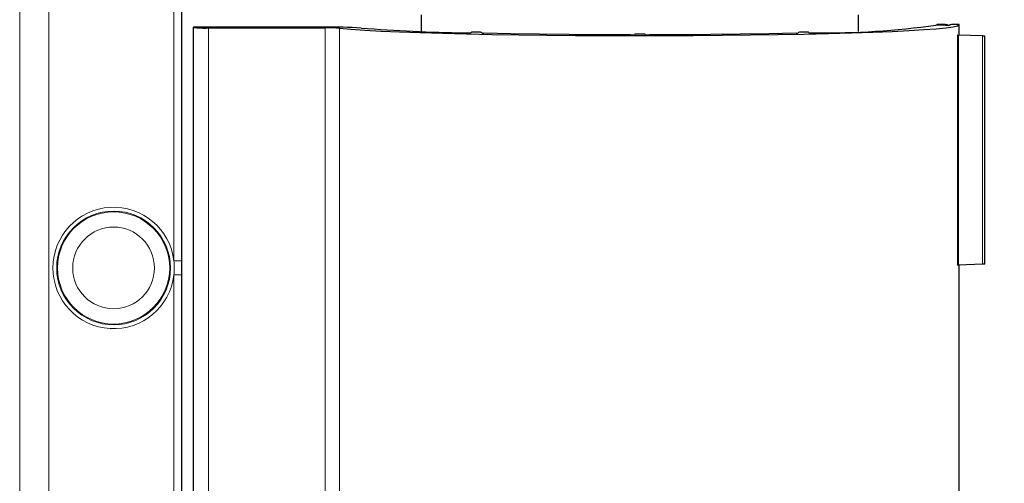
# Model space of a CAD drawing. Header units: millimetres. Extents: x 0 to 4205, y -17 to 2970.
# Tile 25 of 30: x 2317 to 2447, y 1537 to 1598. Entities that reach past the tile are written whole.
import ezdxf

# ---------------------------------------------------------------- set-up
doc = ezdxf.new("R2010")
doc.units = ezdxf.units.MM
doc.header["$LTSCALE"] = 5
doc.styles.add('SLDTEXTSTYLE0', font='TXT', dxfattribs={"width": 0.605})
doc.dimstyles.new('SLDDIMSTYLE0', dxfattribs={"dimtxt": 12.841593, "dimasz": 16.5, "dimexe": 0, "dimexo": 0.0625, "dimgap": 3.210398, "dimtad": 1, "dimdec": 0, "dimrnd": 1e-09, "dimzin": 12, "dimdsep": 46, "dimtxsty": 'SLDTEXTSTYLE0', "dimsah": 1, "dimcen": 0.09, "dimadec": 0, "dimazin": 3, "dimtfac": 1, "dimtdec": 1, "dimtofl": 0, "dimtmove": 0, "dimatfit": 3, "dimfxl": 1, "dimfrac": 2, "dimtolj": 1, "dimtzin": 12, "dimarcsym": 0})

# ---------------------------------------------------------------- blocks, each defined once
blk = doc.blocks.new('_D_1')
at = {"color": 7, "linetype": 'Continuous', "lineweight": 18}
for p, q in [((2419.01, 2832.44), (2571.51, 2832.44)), ((2566.51, 2832.44), (2566.51, 1243.96)), ((2543.85, 2136.95), (2543.85, 2141.36)), ((2543.85, 2141.36), (2563.57, 2141.36)), ((2563.57, 2141.36), (2563.57, 2136.95)), ((2543.85, 2102.65), (2543.85, 2098.24)), ((2563.57, 2098.24), (2563.57, 2102.65)), ((2543.85, 2098.24), (2563.57, 2098.24)), ((2438.92, 1243.96), (2571.51, 1243.96))]:
    blk.add_line(p, q, dxfattribs=at)
for points in [[(2566.51, 2832.44), (2564.01, 2815.94), (2569.01, 2815.94)], [(2566.51, 1243.96), (2569.01, 1260.46), (2564.01, 1260.46)]]:
    blk.add_solid(points, dxfattribs=at)
at = {"color": 7, "linetype": 'Continuous', "lineweight": 18, "char_height": 13.229, "attachment_point": 1, "rotation": 90, "style": 'SLDTEXTSTYLE0'}
for s, insert in [('2352', (2523.85, 2100.2)), ('92,6', (2546.51, 2102.65))]:
    blk.add_mtext(s, dxfattribs=dict(at, insert=insert))

msp = doc.modelspace()

# ---------------------------------------------------------------- linework, layer by layer
at = {"color": 8, "linetype": 'Continuous', "lineweight": 18}
for p, q in [((2317.459528, 1653.801416), (2317.459528, 1246.117626)), ((2321.311523, 1653.889094), (2321.311523, 1531.029974)), ((2337.735658, 1565.880452), (2337.735658, 1649.89153)), ((2338.735049, 1649.89153), (2338.735049, 1565.880452)), ((2338.76997, 1566.030417), (2338.76997, 1649.926458)), ((2342.272406, 1596.523021), (2342.272406, 1244.396005)), ((2357.641873, 1526.14877), (2357.641873, 1596.523021)), ((2359.522064, 1596.477006), (2359.522064, 1524.725173)), ((2438.924377, 1596.889709), (2438.924377, 1596.959565)), ((2439.424072, 1596.942697), (2439.424072, 1596.891616)), ((2440.765043, 1565.320108), (2440.765043, 1595.59897)), ((2440.90863, 1595.588539), (2440.90863, 1565.330599)), ((2444.055532, 1565.44045), (2444.055532, 1595.478628)), ((2337.735658, 1565.880452), (2338.735049, 1565.880452)), ((2337.735658, 1564.038668), (2338.735049, 1564.038668)), ((2337.735658, 1531.029974), (2337.735658, 1564.038668)), ((2338.735049, 1564.038668), (2338.735049, 1531.029974)), ((2338.76997, 1530.995045), (2338.76997, 1563.888643))]:
    msp.add_line(p, q, dxfattribs=at)
at = {"color": 7, "linetype": 'Continuous', "lineweight": 25}
for p, q in [((2338.770573, 1566.030417), (2338.770573, 1649.926458)), ((2370.256101, 1598.259543), (2370.256101, 1596.056734)), ((2427.756106, 1596.056734), (2427.756106, 1598.259543)), ((2340.272402, 1596.592877), (2340.272402, 1244.326268)), ((2340.306108, 1596.627806), (2340.273623, 1596.595321)), ((2357.641627, 1596.627806), (2340.306108, 1596.627806)), ((2342.272406, 1596.523021), (2357.641873, 1596.523021)), ((2439.197664, 1596.889709), (2437.926118, 1596.889709)), ((2438.099166, 1596.959565), (2438.029324, 1596.889709)), ((2438.099166, 1596.959565), (2438.099166, 1596.889709)), ((2438.924377, 1596.959565), (2438.099166, 1596.959565)), ((2439.47414, 1596.892629), (2439.424072, 1596.942697)), ((2439.735522, 1596.942697), (2439.697315, 1596.906517)), ((2441.003134, 1596.959565), (2440.235187, 1596.959565)), ((2441.003134, 1595.585201), (2441.003134, 1596.959565)), ((2376.849254, 1595.951651), (2376.788561, 1595.890914)), ((2377.928694, 1595.95785), (2377.645617, 1595.965062)), ((2378.246819, 1595.833157), (2378.135641, 1595.944319)), ((2398.343791, 1595.70304), (2398.273398, 1595.632647)), ((2399.166499, 1595.719848), (2398.845707, 1595.719848)), ((2399.738823, 1595.632647), (2399.66843, 1595.70304)), ((2419.876565, 1595.944319), (2419.765388, 1595.833157)), ((2420.36659, 1595.965062), (2420.083513, 1595.95785)), ((2421.223645, 1595.890914), (2421.162953, 1595.951651)), ((2444.055532, 1595.478628), (2440.90863, 1595.588539)), ((2444.376101, 1565.445517), (2444.376101, 1595.473562)), ((2338.76997, 1566.030417), (2338.770573, 1566.030417)), ((2444.055532, 1565.44045), (2440.90863, 1565.330599)), ((2441.003134, 1435.585235), (2441.003134, 1565.333877)), ((2338.76997, 1563.888643), (2338.770573, 1563.888643)), ((2338.770573, 1530.995045), (2338.770573, 1563.888643))]:
    msp.add_line(p, q, dxfattribs=at)
at = {"color": 7, "linetype": 'Continuous', "lineweight": 25, "flags": 128}
for points in [[(2359.522064, 1596.477006), (2361.017463, 1596.351479), (2362.839271, 1596.231316), (2364.971821, 1596.11759), (2367.396806, 1596.011255), (2370.09338, 1595.913206), (2373.038371, 1595.824276), (2376.206477, 1595.74524), (2379.570474, 1595.676814), (2383.101483, 1595.619534), (2386.769136, 1595.573936), (2390.541931, 1595.540438), (2394.387444, 1595.519219), (2398.272638, 1595.510576), (2402.164151, 1595.51451), (2406.028514, 1595.530961), (2409.832557, 1595.559869), (2413.543572, 1595.600997), (2417.12967, 1595.653925), (2420.560052, 1595.718179), (2423.805242, 1595.793281), (2426.83736, 1595.878575), (2429.630344, 1595.973287), (2432.160203, 1596.076642), (2434.405197, 1596.187685), (2436.346044, 1596.305523), (2437.966053, 1596.429143), (2439.251323, 1596.557472), (2440.190797, 1596.689437), (2440.776412, 1596.823845), (2441.003134, 1596.959565)], [(2397.757699, 1595.615779), (2393.701305, 1595.627759), (2389.702727, 1595.654402), (2385.805492, 1595.69547), (2382.052098, 1595.750485), (2378.483405, 1595.818911)], [(2419.528802, 1595.818911), (2415.960123, 1595.750485), (2412.206714, 1595.69547), (2408.309494, 1595.654402), (2404.310902, 1595.627759), (2400.254523, 1595.615779)], [(2338.76997, 1563.888643), (2338.76988, 1564.95956), (2338.76997, 1566.030417)]]:
    msp.add_lwpolyline(points, dxfattribs=at)
at = {"color": 8, "linetype": 'Continuous', "lineweight": 18, "flags": 128}
msp.add_lwpolyline([(2338.735049, 1565.880452), (2338.735012, 1564.95956), (2338.735049, 1564.038668)], dxfattribs=at)
at = {"color": 8, "linetype": 'Continuous', "lineweight": 18}
for centre, radius in [((2329.806103, 1564.959522), 7.483146), ((2329.806115, 1564.959519), 7.375337), ((2329.806114, 1564.959562), 5.376559)]:
    msp.add_circle(centre, radius, dxfattribs=at)
at = {"color": 7, "linetype": 'Continuous', "lineweight": 25}
for centre, radius, start, end in [((2341.771321, 1610.335113), 13.821179, 263.77906912, 272.07770356), ((2358.234977, 1524.819785), 71.810472, 86.72123311, 90.47342467), ((2357.969394, 1571.469867), 25.055295, 86.44711936, 90.74898841), ((2379.807622, 1824.838712), 228.99303, 265.62574915, 269.04571831), ((2423.223401, 1702.441599), 106.570969, 269.35212439, 277.9299186), ((2439.0426, 1593.051914), 3.909439, 84.40031832, 91.73290747), ((2439.316626, 1600.788164), 3.90027, 268.25215074, 275.60131476), ((2440.116925, 1593.053776), 3.907579, 88.26567887, 95.6013258), ((2376.278855, 1602.512114), 6.64079, 267.54015348, 274.4019996), ((2377.359213, 1589.320851), 6.650381, 87.53175375, 94.39782834), ((2377.947529, 1594.656522), 1.301464, 81.68941154, 90.82921896), ((2378.445902, 1597.167786), 1.349396, 261.51587638, 271.59255571), ((2397.883303, 1599.667269), 4.053437, 268.22428156, 275.52258082), ((2398.725583, 1591.804653), 3.917038, 88.2426239, 95.59346522), ((2399.286619, 1591.804177), 3.917513, 84.40692955, 91.75709513), ((2400.128904, 1599.666834), 4.053003, 264.47702778, 271.77610984), ((2419.553853, 1597.374577), 1.555868, 269.0774558, 277.81411211), ((2420.05354, 1594.826881), 1.131365, 88.48189496, 98.99947454), ((2420.652995, 1589.320963), 6.650268, 85.60211352, 92.46830439), ((2421.733351, 1602.512114), 6.64079, 265.5980004, 272.45984652), ((2440.908892, 1596.585643), 0.997104, 261.70518757, 269.98499147), ((2444.37688, 1605.667129), 10.193567, 268.19347775, 269.99562248), ((2440.91013, 1564.322147), 1.008453, 90.0852139, 98.27192404), ((2444.37688, 1555.251949), 10.193567, 90.00437752, 91.80652225)]:
    msp.add_arc(centre, radius, start, end, dxfattribs=at)
at = {"color": 8, "linetype": 'Continuous', "lineweight": 18}
msp.add_arc((2329.806106, 1564.95956), 7.982847, 6.62432169, 353.37567831, dxfattribs=at)
msp.add_open_spline([(2337.735658, 1564.038668), (2337.753416, 1564.345632), (2337.788933, 1564.95956), (2337.753416, 1565.573488), (2337.735658, 1565.880452)], degree=3, dxfattribs=at)

# ---------------------------------------------------------------- dimensions: what is measured, and where the dimension line sits
at = {"color": 7, "linetype": 'Continuous', "lineweight": 18}
dim = msp.add_linear_dim(base=(2566.506106, 1243.959544), p1=(2419.006106, 2832.440157), p2=(2438.924372, 1243.959544), angle=90, text='2352', dimstyle='SLDDIMSTYLE0', dxfattribs=at)
dim.commit()
dim.dimension.update_dxf_attribs({"geometry": '_D_1', "text_midpoint": (2566.506106, 2119.799469), "dimtype": 160})

doc.saveas('drawing.dxf')
